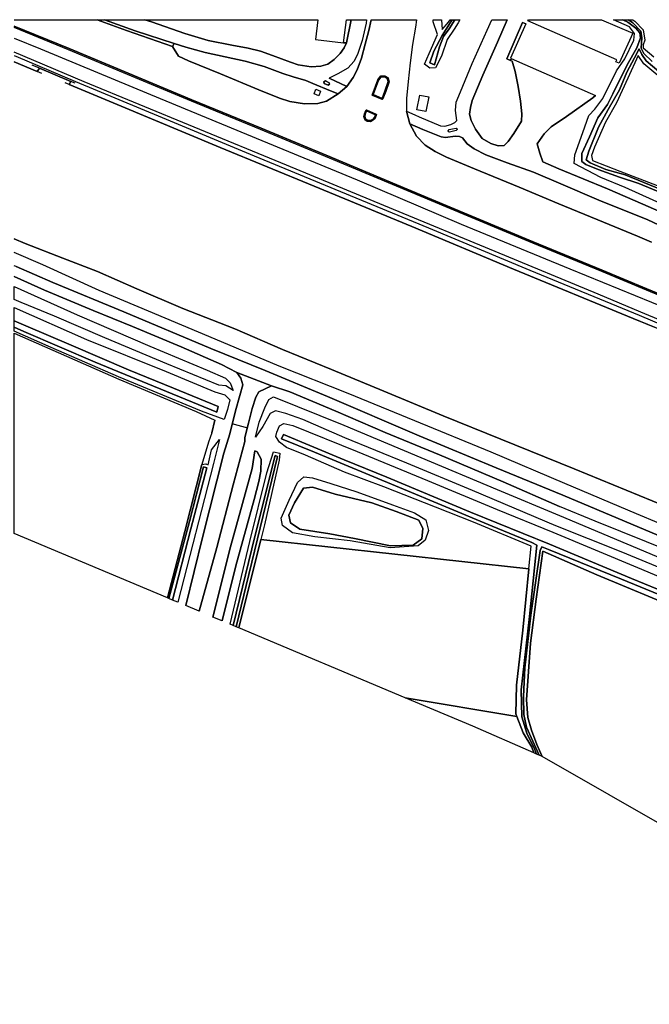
# Model space of a CAD drawing. Extents: x -26035517 to 31750492, y -9237385 to 8160032.
# Tile 207 of 256: x 18900342 to 19095953, y 3578213 to 3884030. Entities that reach past the tile are written whole.
import ezdxf

# ---------------------------------------------------------------- set-up
doc = ezdxf.new("R2010")
doc.units = 0
doc.layers.add('T-25', color=7, linetype='CONTINUOUS')

msp = doc.modelspace()

# ---------------------------------------------------------------- linework, layer by layer
at = {"layer": 'T-25', "color": 9}
for p, q in [((18898658, 3870890, 8852), (18905731, 3867957, 8573)), ((18905731, 3867957, 8573), (18906480, 3868942, 8573)), ((18906480, 3868942, 8573), (18911406, 3866858, 9463)), ((18911406, 3866858, 9463), (18916248, 3864871, 8573)), ((18916248, 3864871, 8573), (18915757, 3863851, 8573)), ((18915757, 3863851, 8573), (18930592, 3857715, 9133)), ((18930592, 3857715, 9133), (18962580, 3844365, 9073)), ((18962580, 3844365, 9073), (18991839, 3832339, 9053)), ((18991839, 3832339, 9053), (19022138, 3819768, 9067)), ((19022138, 3819768, 9067), (19053781, 3806570, 9007)), ((18902025, 3814478, 8620), (18898658, 3815920, 8604)), ((18913719, 3809990, 8597), (18902025, 3814478, 8620)), ((18924557, 3805781, 8647), (18913719, 3809990, 8597)), ((18936697, 3800454, 8670), (18924557, 3805781, 8647)), ((19053781, 3806570, 9007), (19090950, 3791196, 8997)), ((18950988, 3794285, 8710), (18936697, 3800454, 8670)), ((18967183, 3788018, 8630), (18950988, 3794285, 8710)), ((19090950, 3791196, 8997), (19113691, 3781898, 9073)), ((18981956, 3781604, 8587), (18967183, 3788018, 8630)), ((18997239, 3775424, 8600), (18981956, 3781604, 8587)), ((19013486, 3768603, 8663), (18997239, 3775424, 8600)), ((19031949, 3760954, 8620), (19013486, 3768603, 8663)), ((19049794, 3753752, 8663), (19031949, 3760954, 8620)), ((19072613, 3744504, 8610), (19049794, 3753752, 8663)), ((19100853, 3732973, 8630), (19072613, 3744504, 8610))]:
    msp.add_line(p, q, dxfattribs=at)
for points in [[(18898658, 3884030, 8379), (18904161, 3884030, 8376), (18911353, 3884030, 8297), (18912172, 3884030, 8297), (18921003, 3884030, 8219), (18924378, 3884030, 8237), (18933500, 3880691, 8247), (18947820, 3875702, 8267), (18949652, 3872752, 8243), (18952803, 3871301, 8243), (18962750, 3867176, 8250), (18974598, 3862288, 8227), (18981057, 3859641, 8217), (18984316, 3858629, 8227), (18988878, 3857944, 8237), (18992934, 3857991, 8257), (18995678, 3858752, 8277), (18999305, 3860967, 8197), (19001953, 3863329, 8200), (19003944, 3866119, 8190), (19005156, 3868471, 8200), (19006517, 3872069, 8190), (19007724, 3876478, 8103), (19008778, 3880630, 8110), (19009540, 3884030, 8085), (19010007, 3884030, 8161), (19013244, 3884030, 8150), (19016366, 3884030, 8222), (19020054, 3884030, 8247), (19023416, 3884030, 8120), (19023653, 3884030, 8110), (19023297, 3881695, 8127), (19022423, 3876373, 8117), (19021668, 3870642, 8023), (19021020, 3864863, 8023), (19020475, 3859589, 8017), (19020560, 3855568, 8047), (19021595, 3851659, 8020), (19023621, 3847881, 8020), (19026331, 3845040, 8047), (19029438, 3843052, 8060), (19032988, 3841322, 8057), (19041652, 3837706, 8033), (19055545, 3831964, 8067), (19067822, 3826882, 8117), (19081732, 3821130, 7937), (19092309, 3816835, 7887), (19096604, 3814900, 7870)], [(18999305, 3860967, 8197), (18995678, 3858752, 8277), (18992934, 3857991, 8257), (18988878, 3857944, 8237), (18984316, 3858629, 8227), (18981057, 3859641, 8217), (18974598, 3862288, 8227), (18962750, 3867176, 8250), (18952803, 3871301, 8243), (18949652, 3872752, 8243), (18947820, 3875702, 8267), (18933500, 3880691, 8247), (18924378, 3884030, 8237)], [(18926684, 3884030, 8290), (18936188, 3880558, 8310), (18948292, 3876606, 8323)], [(19003276, 3884030, 8012), (19001883, 3876808, 8187), (19001183, 3875250, 8010), (18999866, 3873553, 8013), (18997997, 3871629, 8053), (18996048, 3870255, 8117), (18993874, 3869601, 8130), (18990865, 3869371, 8150), (18986821, 3870057, 8167), (18984485, 3870860, 8167), (18978874, 3872890, 8170), (18975176, 3874241, 8140), (18971364, 3875155, 8107), (18966264, 3876136, 8070), (18958888, 3877604, 7987), (18951651, 3879732, 7983), (18941280, 3883322, 7997), (18939231, 3884030, 7998)], [(19008124, 3884030, 8016), (19007956, 3882960, 8027), (19006730, 3877534, 8073), (19005394, 3873484, 8110), (19004206, 3871141, 8110), (19002239, 3868969, 8087), (18999148, 3867168, 8097), (18996493, 3865857, 8140)], [(19009540, 3884030, 8085), (19008778, 3880630, 8110), (19007724, 3876478, 8103), (19006517, 3872069, 8190), (19005156, 3868471, 8200), (19003944, 3866119, 8190), (19001953, 3863329, 8200), (18996493, 3865857, 8140)], [(19023653, 3884030, 8110), (19023297, 3881695, 8127), (19022423, 3876373, 8117), (19021668, 3870642, 8023), (19021020, 3864863, 8023), (19020475, 3859589, 8017), (19020560, 3855568, 8047), (19023087, 3854485, 8062), (19024458, 3853897, 8070), (19031055, 3851055, 8070), (19032418, 3850985, 8037), (19034324, 3851446, 8063), (19035548, 3852138, 8063), (19036118, 3852726, 7970), (19035752, 3855877, 7957), (19035957, 3858372, 7903), (19037320, 3861602, 7823), (19040888, 3870378, 7757), (19045542, 3880801, 7703), (19047029, 3884030, 7697)], [(19103726, 3818023, 7463), (19095540, 3821835, 7443), (19080321, 3828027, 7473), (19068498, 3833002, 7550), (19059921, 3836622, 7533), (19051792, 3839571, 7627), (19045135, 3842020, 7767), (19041557, 3843899, 7900), (19039371, 3845424, 7927), (19037955, 3847355, 7973), (19036934, 3847705, 7973), (19035637, 3847804, 7973), (19032640, 3847453, 7983), (19031249, 3847615, 8030), (19025547, 3849972, 8027), (19021595, 3851659, 8020), (19020560, 3855568, 8047), (19023087, 3854485, 8062), (19024458, 3853897, 8070), (19031055, 3851055, 8070), (19032418, 3850985, 8037), (19034324, 3851446, 8063), (19035548, 3852138, 8063), (19036118, 3852726, 7970), (19035752, 3855877, 7957), (19035957, 3858372, 7903), (19037320, 3861602, 7823), (19040888, 3870378, 7757), (19045542, 3880801, 7703), (19047029, 3884030, 7697), (19049487, 3884030, 7700), (19051766, 3884030, 7655), (19048786, 3877062, 7687), (19044202, 3866763, 7797), (19040947, 3858887, 7843), (19040388, 3856796, 7877), (19040062, 3854653, 7913), (19040590, 3852765, 7913), (19041924, 3850048, 7800), (19044045, 3847175, 7747), (19046729, 3845627, 7720), (19049016, 3844824, 7670), (19050843, 3844998, 7620), (19052104, 3846215, 7547), (19053812, 3848711, 7487), (19056208, 3852545, 7520), (19056396, 3854827, 7520), (19055901, 3858683, 7550), (19055224, 3863272, 7577), (19054323, 3867976, 7797), (19053320, 3871101, 8017), (19052802, 3871355, 8017), (19053061, 3871948, 7980), (19079236, 3860496, 7940), (19078446, 3859771, 7940), (19070203, 3853928, 7593), (19065494, 3850785, 7503), (19063305, 3848576, 7487), (19061088, 3845492, 7473), (19061961, 3842566, 7507), (19062913, 3839930, 7503), (19067886, 3837733, 7503), (19082994, 3831518, 7473), (19093964, 3826733, 7447), (19104848, 3821973, 7407)], [(19057556, 3882767, 8017), (19056504, 3883128, 8017), (19051696, 3871896, 8017), (19052802, 3871355, 8017), (19053320, 3871101, 8017), (19054323, 3867976, 7797), (19055224, 3863272, 7577), (19055901, 3858683, 7550), (19056396, 3854827, 7520), (19056208, 3852545, 7520), (19053812, 3848711, 7487), (19052104, 3846215, 7547), (19050843, 3844998, 7620), (19049016, 3844824, 7670), (19046729, 3845627, 7720), (19044045, 3847175, 7747), (19041924, 3850048, 7800), (19040590, 3852765, 7913), (19040062, 3854653, 7913), (19040388, 3856796, 7877), (19040947, 3858887, 7843), (19044202, 3866763, 7797), (19048786, 3877062, 7687), (19051766, 3884030, 7655)], [(19105800, 3824004, 7357), (19088484, 3831916, 7340), (19080938, 3834994, 7383), (19072633, 3839360, 7427), (19072785, 3842072, 7443), (19075288, 3849004, 7470), (19077162, 3854303, 7593), (19079023, 3856211, 7723), (19081473, 3859576, 7790), (19085723, 3868150, 7767), (19088324, 3871836, 7817), (19091121, 3877677, 7870), (19091388, 3879696, 7930), (19089773, 3881781, 7933), (19084824, 3884030, 7946), (19087771, 3884030, 6699), (19089259, 3883306, 6690), (19091811, 3881400, 6580), (19092979, 3879923, 6487), (19093193, 3878443, 6430), (19092054, 3875314, 6430), (19089120, 3870015, 6480), (19084653, 3860985, 6450), (19082936, 3857706, 6410), (19079989, 3853503, 6403), (19077366, 3847635, 6460), (19074994, 3842431, 6563), (19074993, 3840001, 6527), (19076273, 3839100, 6487), (19080085, 3837456, 6443), (19086688, 3835111, 6423), (19092648, 3833125, 6397), (19102992, 3828893, 6430)], [(19102992, 3828893, 6430), (19092648, 3833125, 6397), (19086688, 3835111, 6423), (19080085, 3837456, 6443), (19076273, 3839100, 6487), (19074993, 3840001, 6527), (19074994, 3842431, 6563), (19077366, 3847635, 6460), (19079989, 3853503, 6403), (19082936, 3857706, 6410), (19084653, 3860985, 6450), (19089120, 3870015, 6480), (19092054, 3875314, 6430), (19093193, 3878443, 6430), (19092979, 3879923, 6487), (19091811, 3881400, 6580), (19089259, 3883306, 6690), (19087771, 3884030, 6699), (19089500, 3884030, 6777), (19090817, 3883095, 6740), (19093362, 3880494, 6553), (19093666, 3878379, 6323), (19093533, 3876829, 6190), (19093403, 3875153, 6213), (19094219, 3873534, 6290), (19096813, 3871019, 6223)], [(19096813, 3871019, 6223), (19094219, 3873534, 6290), (19093403, 3875153, 6213), (19093533, 3876829, 6190), (19093666, 3878379, 6323), (19093362, 3880494, 6553), (19090817, 3883095, 6740), (19089500, 3884030, 6777), (19090833, 3884030, 7293), (19091470, 3883589, 7257), (19094043, 3880840, 7110), (19094575, 3877665, 7037), (19094026, 3876261, 7080), (19094092, 3875256, 7023), (19097387, 3872484, 7047)], [(19095228, 3800457, 8047), (19081345, 3806246, 8010), (19059890, 3815072, 8030), (19032865, 3826346, 8077), (19017564, 3832702, 8120), (18995529, 3841915, 8193), (18975336, 3850290, 8230), (18953848, 3859182, 8233), (18934004, 3867413, 8190), (18915693, 3875053, 8220), (18898658, 3882071, 8214)], [(19113466, 3792881, 7903), (19095228, 3800457, 8047), (19081345, 3806246, 8010), (19059890, 3815072, 8030), (19032865, 3826346, 8077), (19017564, 3832702, 8120), (18995529, 3841915, 8193), (18975336, 3850290, 8230), (18953848, 3859182, 8233), (18934004, 3867413, 8190), (18915693, 3875053, 8220), (18898658, 3882071, 8214)], [(18898658, 3882071, 8214), (18915693, 3875053, 8220), (18934004, 3867413, 8190), (18953848, 3859182, 8233), (18975336, 3850290, 8230), (18995529, 3841915, 8193), (19017564, 3832702, 8120), (19032865, 3826346, 8077), (19059890, 3815072, 8030), (19081345, 3806246, 8010), (19095228, 3800457, 8047), (19113466, 3792881, 7903)], [(19095055, 3800042, 8047), (19081173, 3805830, 8010), (19059718, 3814656, 8030), (19032692, 3825931, 8077), (19017391, 3832287, 8120), (18995356, 3841500, 8193), (18975164, 3849874, 8230), (18953676, 3858766, 8233), (18933831, 3866998, 8190), (18915521, 3874637, 8220), (18898658, 3881584, 8214)], [(19113275, 3792419, 7903), (19095055, 3800042, 8047), (19081173, 3805830, 8010), (19059718, 3814656, 8030), (19032692, 3825931, 8077), (19017391, 3832287, 8120), (18995356, 3841500, 8193), (18975164, 3849874, 8230), (18953676, 3858766, 8233), (18933831, 3866998, 8190), (18915521, 3874637, 8220), (18898658, 3881584, 8214)], [(18898658, 3878336, 8260), (18906761, 3875027, 8273), (18940945, 3860751, 8247), (18975555, 3846484, 8160), (19005165, 3834263, 8043), (19037498, 3820534, 7993), (19071301, 3806653, 7943), (19101679, 3794213, 7917)], [(18947820, 3875702, 8267), (18948292, 3876606, 8323), (18951995, 3875476, 8250), (18957927, 3873876, 8130), (18964144, 3872535, 8097), (18970366, 3871149, 8073), (18976283, 3869515, 8067), (18982096, 3867359, 8107), (18985285, 3866309, 8180), (18989223, 3865102, 8237), (18991397, 3864243, 8273), (18996885, 3861970, 8220), (18999305, 3860967, 8197)], [(19001883, 3876808, 8187), (19000932, 3876817, 8057)], [(19107601, 3828025, 6443), (19088480, 3835808, 6443), (19082454, 3837548, 6423), (19077616, 3839590, 6403), (19076357, 3840551, 6410), (19077196, 3843242, 6410), (19080115, 3850602, 6410), (19083118, 3856099, 6407), (19086688, 3862197, 6373), (19088918, 3867735, 6290), (19091345, 3872186, 6223), (19092782, 3874952, 6200), (19093626, 3873206, 6180), (19094969, 3871301, 6157), (19098875, 3867961, 6147)], [(19098875, 3867961, 6147), (19094969, 3871301, 6157), (19093626, 3873206, 6180), (19092782, 3874952, 6200), (19091345, 3872186, 6223), (19088918, 3867735, 6290), (19086688, 3862197, 6373), (19083118, 3856099, 6407), (19080115, 3850602, 6410), (19077196, 3843242, 6410), (19076357, 3840551, 6410), (19077616, 3839590, 6403), (19082454, 3837548, 6423), (19088480, 3835808, 6443), (19107601, 3828025, 6443)], [(19111050, 3785805, 9897), (19093335, 3793231, 9823), (19080039, 3798762, 9947), (19048063, 3811998, 9930), (19016453, 3825081, 9887), (18983267, 3838881, 9843), (18954559, 3850687, 9877), (18920382, 3864699, 9957), (18898658, 3873910, 9921)], [(18898658, 3872876, 9928), (18901818, 3871566, 9933), (18917659, 3864859, 9980), (18944580, 3853651, 9947), (18973157, 3841778, 9913), (19000049, 3830676, 9987), (19027368, 3819374, 10027), (19058814, 3806279, 9890), (19092764, 3792257, 9830), (19111500, 3784275, 9943)], [(19053061, 3871948, 7980), (19052802, 3871355, 8017)], [(19098637, 3866722, 6873), (19094291, 3870351, 6883), (19092522, 3872885, 6847), (19089262, 3865896, 6790), (19085759, 3858244, 6803), (19082306, 3852158, 6727), (19078900, 3844449, 6720), (19077945, 3841810, 6700), (19078310, 3840258, 6687), (19086763, 3837029, 6723), (19108628, 3828594, 6773)], [(18907227, 3867337, 9000), (18905731, 3867957, 8573), (18898658, 3870890, 8852)], [(19113691, 3781898, 9073), (19090950, 3791196, 8997), (19053781, 3806570, 9007), (19022138, 3819768, 9067), (18991839, 3832339, 9053), (18962580, 3844365, 9073), (18930592, 3857715, 9133), (18915757, 3863851, 8573), (18916248, 3864871, 8573), (18911406, 3866858, 9463), (18906480, 3868942, 8573), (18905731, 3867957, 8573), (18898658, 3870890, 8852)], [(18917530, 3864345, 9463), (18916248, 3864871, 8573), (18911406, 3866858, 9463), (18906480, 3868942, 8573), (18904264, 3869879, 9477)], [(19014072, 3861750, 8217), (19013214, 3859497, 8217), (19013062, 3859339, 8217), (19012842, 3859339, 8217), (19009834, 3860622, 8197), (19011564, 3865360, 8197), (19012392, 3866498, 8163), (19013932, 3866534, 8163), (19014772, 3865940, 8180), (19015128, 3864778, 8210), (19014072, 3861750, 8217)], [(19090950, 3791196, 8997), (19053781, 3806570, 9007), (19022138, 3819768, 9067), (18991839, 3832339, 9053), (18962580, 3844365, 9073), (18930592, 3857715, 9133), (18915757, 3863851, 8573), (18914422, 3864403, 9047)], [(18994800, 3864767, 8403), (18995319, 3864998, 8403), (18996538, 3864420, 8320), (18996588, 3863988, 8320), (18996167, 3863665, 8330), (18994913, 3864226, 8340), (18994800, 3864767, 8403)], [(18992356, 3862415, 8110), (18993821, 3861801, 8110), (18993244, 3860424, 8110), (18991779, 3861038, 8123), (18992356, 3862415, 8110)], [(19027491, 3860066, 7967), (19026556, 3855480, 7967), (19023750, 3856053, 7980), (19024686, 3860639, 7980), (19027491, 3860066, 7967)], [(19104848, 3821973, 7407), (19093964, 3826733, 7447), (19082994, 3831518, 7473), (19067886, 3837733, 7503), (19062913, 3839930, 7503), (19061961, 3842566, 7507), (19061088, 3845492, 7473), (19063305, 3848576, 7487), (19065494, 3850785, 7503), (19070203, 3853928, 7593), (19078446, 3859771, 7940), (19079236, 3860496, 7940)], [(19008247, 3852561, 8290), (19007576, 3853060, 8290), (19007271, 3853914, 8287), (19007459, 3854776, 8287), (19007832, 3855790, 8287), (19007965, 3855929, 8287), (19008158, 3855927, 8287), (19011145, 3854591, 8267), (19010732, 3853486, 8243), (19010152, 3852877, 8250), (19009281, 3852427, 8250), (19008247, 3852561, 8290)], [(19096604, 3814900, 7870), (19092309, 3816835, 7887), (19081732, 3821130, 7937), (19067822, 3826882, 8117), (19055545, 3831964, 8067), (19041652, 3837706, 8033), (19032988, 3841322, 8057), (19029438, 3843052, 8060), (19026331, 3845040, 8047), (19023621, 3847881, 8020), (19021595, 3851659, 8020), (19025547, 3849972, 8027), (19031249, 3847615, 8030), (19032640, 3847453, 7983), (19035637, 3847804, 7973), (19036934, 3847705, 7973), (19037955, 3847355, 7973), (19039371, 3845424, 7927), (19041557, 3843899, 7900), (19045135, 3842020, 7767), (19051792, 3839571, 7627), (19059921, 3836622, 7533), (19068498, 3833002, 7550), (19080321, 3828027, 7473), (19095540, 3821835, 7443), (19103726, 3818023, 7463)], [(19033732, 3849912, 8130), (19034818, 3850123, 8153), (19035900, 3850371, 8153), (19036246, 3850182, 8153), (19036285, 3849906, 8153), (19035965, 3849589, 8113), (19033902, 3849064, 8113), (19033605, 3849196, 8113), (19033459, 3849497, 8113), (19033732, 3849912, 8130)], [(18898658, 3815920, 8604), (18902025, 3814478, 8620), (18913719, 3809990, 8597), (18924557, 3805781, 8647), (18936697, 3800454, 8670), (18950988, 3794285, 8710), (18967183, 3788018, 8630), (18981956, 3781604, 8587), (18997239, 3775424, 8600), (19013486, 3768603, 8663), (19031949, 3760954, 8620), (19049794, 3753752, 8663), (19072613, 3744504, 8610), (19100853, 3732973, 8630)], [(19112767, 3721902, 10093), (19091986, 3730518, 10010), (19069664, 3739969, 10020), (19046832, 3749703, 9990), (19023106, 3759415, 9933), (19002434, 3767885, 10063), (18980968, 3776397, 10080), (18961103, 3784757, 10037), (18940357, 3793455, 10033), (18925006, 3799950, 10047), (18907543, 3807858, 10047), (18898658, 3811719, 10053)], [(19069096, 3736350, 10140), (19048395, 3744820, 10173), (19024442, 3754824, 10123), (18996008, 3766995, 10140), (18976578, 3775070, 10160), (18959751, 3781920, 10173), (18932738, 3793247, 10123), (18910593, 3802389, 10153), (18899203, 3807328, 10163), (18898658, 3807583, 10164)], [(18899203, 3807328, 10163), (18910593, 3802389, 10153), (18932738, 3793247, 10123), (18959751, 3781920, 10173), (18976578, 3775070, 10160), (18996008, 3766995, 10140), (19024442, 3754824, 10123), (19048395, 3744820, 10173), (19069096, 3736350, 10140), (19098813, 3723867, 10160)], [(18898658, 3804291, 10254), (18908084, 3800002, 10280), (18923145, 3793715, 10217), (18935434, 3788763, 10150), (18950546, 3782425, 10137), (18963042, 3776956, 10137), (18967765, 3774478, 10037)], [(19103047, 3718684, 10110), (19079172, 3728268, 10153), (19068054, 3732878, 10173), (19050562, 3740442, 10170), (19030735, 3748859, 10177), (19013921, 3755864, 10143), (18998527, 3762445, 10120), (18984230, 3768421, 10223), (18978580, 3770313, 10050), (18967765, 3774478, 10037), (18963042, 3776956, 10137), (18950546, 3782425, 10137), (18935434, 3788763, 10150), (18923145, 3793715, 10217), (18908084, 3800002, 10280), (18898658, 3804291, 10254)], [(19449283, 3644319, 8427), (19440352, 3649355, 8377), (19430717, 3654643, 8313), (19419265, 3660814, 8280), (19409590, 3665931, 8250), (19399520, 3671120, 8217), (19387807, 3676892, 8217), (19376681, 3682171, 8190), (19359641, 3689892, 8150), (19350642, 3693781, 8143), (19337828, 3699190, 8103), (19321706, 3705870, 8097), (19302802, 3713743, 8077), (19284485, 3721378, 8047), (19265615, 3729197, 8020), (19246601, 3737063, 7990), (19227277, 3745130, 8010), (19207181, 3753431, 7967), (19186518, 3762062, 7950), (19166901, 3770187, 7927), (19149179, 3777538, 7913), (19129835, 3785584, 7903), (19113275, 3792419, 7903), (19095055, 3800042, 8047)], [(19449529, 3644755, 8427), (19440595, 3649792, 8377), (19430956, 3655082, 8313), (19419500, 3661255, 8280), (19409821, 3666374, 8250), (19399745, 3671567, 8217), (19388025, 3677342, 8217), (19376891, 3682625, 8190), (19359843, 3690349, 8150), (19350838, 3694241, 8143), (19338021, 3699651, 8103), (19321898, 3706332, 8097), (19302994, 3714205, 8077), (19284677, 3721840, 8047), (19265806, 3729659, 8020), (19246793, 3737525, 7990), (19227469, 3745592, 8010), (19207373, 3753893, 7967), (19186710, 3762524, 7950), (19167092, 3770649, 7927), (19149371, 3778000, 7913), (19130026, 3786046, 7903), (19113466, 3792881, 7903), (19095228, 3800457, 8047)], [(19359263, 3678624, 16496), (19347621, 3684083, 9030), (19335354, 3689602, 9063), (19321969, 3695456, 9110), (19308258, 3701156, 9100), (19292168, 3707800, 9107), (19276209, 3714374, 9110), (19261379, 3720592, 9117), (19245625, 3727234, 9143), (19226586, 3735095, 9150), (19210277, 3741821, 9140), (19195190, 3748111, 9187), (19179856, 3754362, 9160), (19165862, 3760183, 9120), (19150469, 3766596, 9087), (19132818, 3773904, 9127), (19113691, 3781898, 9073), (19090950, 3791196, 8997)], [(18956122, 3700275, 7293), (18961562, 3720074, 7293), (18966667, 3739600, 7423), (18970330, 3753041, 7547), (18970272, 3754277, 7670), (18971424, 3758670, 8120), (18972575, 3763297, 8843), (18973725, 3766802, 9433), (18974618, 3768485, 9717), (18978580, 3770313, 10050), (18967765, 3774478, 10037), (18969011, 3772686, 9840), (18969662, 3770669, 9660), (18968686, 3767293, 9127), (18967363, 3762543, 8463), (18965651, 3755386, 7553), (18963780, 3749439, 7503), (18957153, 3723155, 7453), (18951934, 3702033, 7407)], [(18978580, 3770313, 10050), (18984230, 3768421, 10223), (18998527, 3762445, 10120), (19013921, 3755864, 10143), (19030735, 3748859, 10177), (19050562, 3740442, 10170), (19068054, 3732878, 10173)], [(19117006, 3706418, 8470), (19087246, 3718727, 8530), (19066939, 3726859, 8497), (19041012, 3737805, 8490), (19041012, 3737805, 8490), (19020665, 3746275, 8570), (19001406, 3754203, 8550), (18988324, 3759883, 8490), (18982990, 3761750, 8347), (18979790, 3762584, 8307), (18978169, 3761684, 8213), (18975903, 3757668, 7797), (18973607, 3754357, 7723), (18974784, 3759057, 8080), (18976490, 3763494, 8827), (18977737, 3766067, 9670), (18979150, 3766851, 10123), (19001057, 3758042, 10120), (19024948, 3748072, 10110), (19048725, 3738100, 10107), (19068008, 3730078, 10223), (19109872, 3712397, 10103)], [(18960056, 3755721, 6930), (18961018, 3759647, 7240)], [(18971221, 3757145, 7927), (18966323, 3758546, 7897)], [(19110656, 3702171, 5960), (19090373, 3710506, 5973), (19064970, 3721131, 5823), (19040413, 3731073, 5887), (19014437, 3741965, 5927), (19001130, 3747336, 5980), (18982282, 3755216, 6020), (18981657, 3753893, 6020), (18991903, 3749685, 5987), (19018355, 3738748, 5947), (19047129, 3726741, 5990), (19059477, 3721691, 5903), (19060957, 3720782, 5833), (19058745, 3698625, 5890), (19056177, 3675935, 5927), (19056355, 3667536, 5893), (19057899, 3662384, 5893), (19060275, 3657601, 6107), (19060857, 3655954, 6107), (19060125, 3656275, 6887), (19059436, 3658035, 6927), (19056738, 3662523, 6857), (19054788, 3667578, 6871), (19054445, 3668469, 6873), (19054653, 3677359, 6873), (19056669, 3694392, 6707), (19058554, 3713496, 6656), (19058554, 3713496, 6656), (19059241, 3720465, 6637), (19041317, 3727958, 6760), (19029539, 3732587, 6947), (19013495, 3738889, 6930), (19001292, 3743451, 7360), (18989168, 3748800, 7293), (18983259, 3751182, 7130), (18981097, 3752762, 7330), (18979972, 3754585, 7560), (18980211, 3755948, 7797), (18981069, 3757846, 7980), (18982364, 3758598, 8207), (18985219, 3757977, 8367), (19005178, 3749923, 8397), (19027020, 3740865, 8307), (19048722, 3731907, 8300), (19065959, 3724839, 8327), (19092242, 3713841, 8380), (19114421, 3704580, 8400)], [(19104748, 3703137, 6003), (19087361, 3710211, 5983), (19064681, 3719465, 6000), (19062584, 3720275, 5950), (19062044, 3719186, 5913), (19059169, 3699088, 5960), (19057330, 3682747, 5980), (19056866, 3673770, 6000), (19056968, 3668214, 6020), (19057791, 3664294, 6070), (19061734, 3655571, 6107), (19060857, 3655954, 6107), (19060275, 3657601, 6107), (19060275, 3657601, 6107), (19057899, 3662384, 5893), (19056355, 3667536, 5893), (19056177, 3675935, 5927), (19058745, 3698625, 5890), (19060957, 3720782, 5833), (19059477, 3721691, 5903), (19047129, 3726741, 5990), (19018355, 3738748, 5947), (18991903, 3749685, 5987), (18981657, 3753893, 6020), (18982282, 3755216, 6020), (19001130, 3747336, 5980), (19014437, 3741965, 5927), (19040413, 3731073, 5887), (19064970, 3721131, 5823), (19090373, 3710506, 5973), (19110656, 3702171, 5960)], [(18963270, 3697274, 7053), (18967456, 3714437, 7070), (18973149, 3734953, 7127), (18974629, 3740573, 7133), (18975219, 3743851, 7207), (18975389, 3747517, 7280), (18974151, 3749852, 7310), (18973390, 3750169, 7310), (18972555, 3744677, 7320), (18969569, 3733713, 7247), (18965800, 3720261, 7137), (18960356, 3698497, 7133)], [(19424705, 3578213, 10187), (19415246, 3583665, 10160), (19402436, 3590917, 10127), (19390167, 3597833, 10137), (19377711, 3604688, 10103), (19364346, 3611754, 10090), (19354295, 3616898, 10087), (19333699, 3626178, 10083), (19324101, 3630222, 10210), (19312544, 3634986, 10200), (19295787, 3642085, 10190), (19279595, 3648599, 10183), (19265355, 3654443, 10177), (19247086, 3662114, 10180), (19226968, 3670454, 10170), (19205782, 3679224, 10167), (19185481, 3687777, 10150), (19166541, 3695702, 10167), (19144626, 3704679, 10170), (19123209, 3713707, 10213), (19098813, 3723867, 10160), (19069096, 3736350, 10140)], [(19103047, 3718684, 10110), (19079172, 3728268, 10153), (19068054, 3732878, 10173)], [(19058554, 3713496, 6656), (18975260, 3722612, 6929)], [(19106082, 3700606, 6920), (19079624, 3711624, 6903), (19062859, 3718959, 6593), (19060795, 3704011, 6690), (19059032, 3690389, 6710), (19057767, 3672816, 6803), (19058242, 3667337, 6873), (19059365, 3663385, 6923), (19060967, 3658936, 6897), (19062654, 3655168, 6883), (19061734, 3655571, 6107), (19057791, 3664294, 6070), (19056968, 3668214, 6020), (19056866, 3673770, 6000), (19057330, 3682747, 5980), (19059169, 3699088, 5960), (19062044, 3719186, 5913), (19062584, 3720275, 5950), (19064681, 3719465, 6000), (19087361, 3710211, 5983), (19104748, 3703137, 6003)], [(19054788, 3667578, 6871), (19020150, 3673398, 6240)]]:
    msp.add_polyline3d(points, dxfattribs=at)
for points in [[(18948292, 3876606, 8323), (18947820, 3875702, 8267), (18933500, 3880691, 8247), (18924378, 3884030, 8237), (18926684, 3884030, 8290), (18936188, 3880558, 8310), (18948292, 3876606, 8323)], [(18926684, 3884030, 8290), (18932956, 3884030, 8197), (18939231, 3884030, 7998), (18941280, 3883322, 7997), (18951651, 3879732, 7983), (18958888, 3877604, 7987), (18966264, 3876136, 8070), (18971364, 3875155, 8107), (18975176, 3874241, 8140), (18978874, 3872890, 8170), (18984485, 3870860, 8167), (18986821, 3870057, 8167), (18990865, 3869371, 8150), (18993874, 3869601, 8130), (18996048, 3870255, 8117), (18997997, 3871629, 8053), (18999866, 3873553, 8013), (19001183, 3875250, 8010), (19001883, 3876808, 8187), (19003276, 3884030, 8012), (19005678, 3884030, 8014), (19008124, 3884030, 8016), (19007956, 3882960, 8027), (19006730, 3877534, 8073), (19005394, 3873484, 8110), (19004206, 3871141, 8110), (19002239, 3868969, 8087), (18999148, 3867168, 8097), (18996493, 3865857, 8140), (19001953, 3863329, 8200), (18999305, 3860967, 8197), (18996885, 3861970, 8220), (18991397, 3864243, 8273), (18989223, 3865102, 8237), (18985285, 3866309, 8180), (18982096, 3867359, 8107), (18976283, 3869515, 8067), (18970366, 3871149, 8073), (18964144, 3872535, 8097), (18957927, 3873876, 8130), (18951995, 3875476, 8250), (18948292, 3876606, 8323), (18936188, 3880558, 8310), (18926684, 3884030, 8290)], [(18939231, 3884030, 7998), (18993014, 3884030, 11162), (18992243, 3877911, 11153), (19000932, 3876817, 8057), (19001883, 3876808, 8187), (19001183, 3875250, 8010), (18999866, 3873553, 8013), (18997997, 3871629, 8053), (18996048, 3870255, 8117), (18993874, 3869601, 8130), (18990865, 3869371, 8150), (18986821, 3870057, 8167), (18984485, 3870860, 8167), (18978874, 3872890, 8170), (18975176, 3874241, 8140), (18971364, 3875155, 8107), (18966264, 3876136, 8070), (18958888, 3877604, 7987), (18951651, 3879732, 7983), (18941280, 3883322, 7997), (18939231, 3884030, 7998)], [(19001883, 3876808, 8187), (19000932, 3876817, 8057), (19001841, 3884030, 8018), (19003276, 3884030, 8012), (19001883, 3876808, 8187)], [(19037077, 3884030, 7215), (19036562, 3883089, 7220), (19035304, 3881133, 7460), (19033168, 3877842, 7537), (19031396, 3872709, 7590), (19029529, 3869113, 7667), (19027746, 3868944, 7730), (19026152, 3870224, 7783), (19027580, 3873546, 7757), (19030134, 3879421, 7657), (19028816, 3883391, 7710), (19028829, 3884030, 7711), (19031342, 3884030, 7253), (19031343, 3884014, 7253), (19031585, 3880950, 7207), (19033548, 3883289, 7130), (19034074, 3884030, 7105), (19034735, 3884030, 6827), (19034075, 3883060, 6827), (19031580, 3879138, 6813), (19029039, 3874299, 6760), (19027772, 3870618, 6740), (19029209, 3870035, 6740), (19030790, 3875560, 6717), (19031991, 3878833, 6697), (19033774, 3881174, 6680), (19035572, 3884030, 6660), (19037077, 3884030, 7215)], [(19029039, 3874299, 6760), (19031580, 3879138, 6813), (19034075, 3883060, 6827), (19034735, 3884030, 6827), (19035572, 3884030, 6660), (19033774, 3881174, 6680), (19031991, 3878833, 6697), (19030790, 3875560, 6717), (19029209, 3870035, 6740), (19027772, 3870618, 6740), (19029039, 3874299, 6760)], [(19081146, 3884030, 7902), (19090813, 3879811, 7913), (19086578, 3870542, 7977), (19085588, 3870928, 7977), (19085873, 3871578, 11300), (19058218, 3883677, 7877), (19058369, 3884030, 7877), (19081146, 3884030, 7902)], [(19052802, 3871355, 8017), (19051696, 3871896, 8017), (19056504, 3883128, 8017), (19057556, 3882767, 8017), (19052861, 3872035, 11213), (19053061, 3871948, 7980), (19052802, 3871355, 8017)], [(19014072, 3861750, 8217), (19015128, 3864778, 8210), (19014772, 3865940, 8180), (19013932, 3866534, 8163), (19012392, 3866498, 8163), (19011564, 3865360, 8197), (19009834, 3860622, 8197), (19012842, 3859339, 8217), (19013062, 3859339, 8217), (19013214, 3859497, 8217), (19014072, 3861750, 8217)], [(19009834, 3860622, 8197), (19011564, 3865360, 8197), (19012392, 3866498, 8163), (19013932, 3866534, 8163), (19014772, 3865940, 8180), (19015128, 3864778, 8210), (19014072, 3861750, 8217), (19013214, 3859497, 8217), (19013062, 3859339, 8217), (19012842, 3859339, 8217), (19009834, 3860622, 8197)], [(19010188, 3860775, 8397), (19011814, 3865227, 8397), (19012537, 3866221, 8363), (19013846, 3866252, 8363), (19014532, 3865767, 8380), (19014833, 3864784, 8410), (19013810, 3861850, 8417), (19012952, 3859597, 8417), (19010188, 3860775, 8397)], [(19010188, 3860775, 8397), (19012952, 3859597, 8417), (19013810, 3861850, 8417), (19014833, 3864784, 8410), (19014532, 3865767, 8380), (19013846, 3866252, 8363), (19012537, 3866221, 8363), (19011814, 3865227, 8397), (19010188, 3860775, 8397)], [(18996167, 3863665, 8330), (18994913, 3864226, 8340), (18994800, 3864767, 8403), (18995319, 3864998, 8403), (18996538, 3864420, 8320), (18996588, 3863988, 8320), (18996167, 3863665, 8330)], [(18996167, 3863665, 8330), (18996588, 3863988, 8320), (18996538, 3864420, 8320), (18995319, 3864998, 8403), (18994800, 3864767, 8403), (18994913, 3864226, 8340), (18996167, 3863665, 8330)], [(18993244, 3860424, 8110), (18991779, 3861038, 8123), (18992356, 3862415, 8110), (18993821, 3861801, 8110), (18993244, 3860424, 8110)], [(19023750, 3856053, 7980), (19024686, 3860639, 7980), (19027491, 3860066, 7967), (19026556, 3855480, 7967), (19023750, 3856053, 7980)], [(19008247, 3852561, 8290), (19009281, 3852427, 8250), (19010152, 3852877, 8250), (19010732, 3853486, 8243), (19011145, 3854591, 8267), (19008158, 3855927, 8287), (19007965, 3855929, 8287), (19007832, 3855790, 8287), (19007459, 3854776, 8287), (19007271, 3853914, 8287), (19007576, 3853060, 8290), (19008247, 3852561, 8290)], [(19007271, 3853914, 8287), (19007459, 3854776, 8287), (19007832, 3855790, 8287), (19007965, 3855929, 8287), (19008158, 3855927, 8287), (19011145, 3854591, 8267), (19010732, 3853486, 8243), (19010152, 3852877, 8250), (19009281, 3852427, 8250), (19008247, 3852561, 8290), (19007576, 3853060, 8290), (19007271, 3853914, 8287)], [(19008059, 3855706, 8487), (19010839, 3854463, 8467), (19010523, 3853617, 8443), (19010005, 3853073, 8450), (19009230, 3852673, 8450), (19008391, 3852755, 8490), (19007779, 3853210, 8490), (19007522, 3853930, 8487), (19007692, 3854708, 8487), (19008059, 3855706, 8487)], [(19008059, 3855706, 8487), (19007692, 3854708, 8487), (19007522, 3853930, 8487), (19007779, 3853210, 8490), (19008391, 3852755, 8490), (19009230, 3852673, 8450), (19010005, 3853073, 8450), (19010523, 3853617, 8443), (19010839, 3854463, 8467), (19008059, 3855706, 8487)], [(19033902, 3849064, 8113), (19033605, 3849196, 8113), (19033459, 3849497, 8113), (19033732, 3849912, 8130), (19034818, 3850123, 8153), (19035900, 3850371, 8153), (19036246, 3850182, 8153), (19036285, 3849906, 8153), (19035965, 3849589, 8113), (19033902, 3849064, 8113)], [(18898658, 3797166, 8420), (18898658, 3801144, 10152), (18918183, 3792396, 10133), (18940765, 3782617, 10057), (18958634, 3775166, 10053), (18964298, 3772716, 9980), (18965769, 3771250, 9773), (18966680, 3768856, 9163), (18964388, 3770271, 9070), (18962255, 3770497, 8570), (18946016, 3777153, 8440), (18926759, 3785265, 8447), (18911132, 3791972, 8427), (18900822, 3796175, 8417), (18898658, 3797166, 8420)], [(18898658, 3790477, 5805), (18898658, 3794636, 8242), (18921142, 3784710, 8250), (18945898, 3774740, 8280), (18960982, 3768490, 8257), (18964033, 3767479, 8680), (18965667, 3765936, 8573), (18964866, 3763008, 8260), (18963838, 3759860, 7597), (18956807, 3762413, 6743), (18931054, 3773086, 6683), (18910109, 3782197, 6607), (18898658, 3787255, 6621), (18898658, 3788557, 5785), (18901662, 3787219, 5787), (18923744, 3777628, 5757), (18940114, 3770925, 5833), (18961562, 3762080, 5763), (18961977, 3763890, 5790), (18948167, 3769546, 5790), (18934187, 3775252, 5797), (18916333, 3782940, 5847), (18902207, 3788918, 5803), (18898658, 3790477, 5805)], [(18898658, 3788557, 5785), (18898658, 3790477, 5805), (18902207, 3788918, 5803), (18916333, 3782940, 5847), (18934187, 3775252, 5797), (18948167, 3769546, 5790), (18961977, 3763890, 5790), (18961562, 3762080, 5763), (18940114, 3770925, 5833), (18923744, 3777628, 5757), (18901662, 3787219, 5787), (18898658, 3788557, 5785)], [(18898658, 3724396, 6608), (18898658, 3786718, 6710), (18901239, 3785526, 6720), (18931131, 3772406, 6710), (18955197, 3762302, 6900), (18961018, 3759647, 7240), (18960056, 3755721, 6930), (18958966, 3752794, 6930), (18956906, 3745893, 6517), (18951677, 3725069, 6597), (18946213, 3704434, 6403), (18898658, 3724396, 6608)], [(18956122, 3700275, 7293), (18951934, 3702033, 7407), (18957153, 3723155, 7453), (18963780, 3749439, 7503), (18965651, 3755386, 7553), (18967363, 3762543, 8463), (18968686, 3767293, 9127), (18969662, 3770669, 9660), (18969011, 3772686, 9840), (18967765, 3774478, 10037), (18978580, 3770313, 10050), (18974618, 3768485, 9717), (18973725, 3766802, 9433), (18972575, 3763297, 8843), (18971424, 3758670, 8120), (18970272, 3754277, 7670), (18970330, 3753041, 7547), (18966667, 3739600, 7423), (18961562, 3720074, 7293), (18956122, 3700275, 7293)], [(18958950, 3745822, 6517), (18959981, 3750401, 6627), (18962380, 3753596, 7243), (18960565, 3746183, 7170), (18949464, 3703097, 7197), (18947790, 3703772, 5927), (18953547, 3725851, 5947), (18958507, 3744848, 5953), (18957475, 3745111, 6010), (18953128, 3728199, 6010), (18946629, 3704260, 6057), (18946213, 3704434, 6403), (18951677, 3725069, 6597), (18956906, 3745893, 6517), (18958187, 3746104, 6517), (18958950, 3745822, 6517)], [(18963270, 3697274, 7053), (18960356, 3698497, 7133), (18965800, 3720261, 7137), (18969569, 3733713, 7247), (18972555, 3744677, 7320), (18973390, 3750169, 7310), (18974151, 3749852, 7310), (18975389, 3747517, 7280), (18975219, 3743851, 7207), (18974629, 3740573, 7133), (18973149, 3734953, 7127), (18967456, 3714437, 7070), (18963270, 3697274, 7053)], [(18965724, 3696244, 6900), (18971874, 3721972, 6963), (18977156, 3743305, 7077), (18979233, 3749806, 7073), (18981171, 3749401, 7063), (18980992, 3747244, 7083), (18976394, 3727139, 6947), (18975260, 3722612, 6929), (18968396, 3695123, 6820), (18967632, 3695443, 6083), (18971555, 3711730, 6133), (18980476, 3748398, 6190), (18979673, 3748687, 6190), (18973404, 3723504, 6107), (18966640, 3695860, 6140), (18965724, 3696244, 6900)], [(18967632, 3695443, 6083), (18966640, 3695860, 6140), (18973404, 3723504, 6107), (18979673, 3748687, 6190), (18980476, 3748398, 6190), (18971555, 3711730, 6133), (18967632, 3695443, 6083)], [(18947790, 3703772, 5927), (18946629, 3704260, 6057), (18953128, 3728199, 6010), (18957475, 3745111, 6010), (18958507, 3744848, 5953), (18953547, 3725851, 5947), (18947790, 3703772, 5927)], [(18982027, 3726979, 7037), (18981526, 3729165, 7133), (18984079, 3734764, 7097), (18986636, 3740274, 7050), (18988584, 3742020, 7033), (18991287, 3741782, 7060), (18997013, 3739945, 7043), (19005053, 3737390, 6927), (19016125, 3733348, 6737), (19022955, 3730907, 6713), (19026474, 3728706, 6693), (19027311, 3725425, 6613), (19026332, 3722327, 6680), (19024190, 3720611, 6760), (19015429, 3719996, 6873), (19002996, 3722133, 6960), (18992079, 3723362, 6960), (18985123, 3724637, 6960), (18982027, 3726979, 7037)], [(18985771, 3733991, 6397), (18983962, 3730094, 6327), (18984447, 3727725, 6350), (18987369, 3725747, 6393), (18996726, 3724298, 6437), (19004410, 3722920, 6360), (19015501, 3720580, 6313), (19022596, 3720789, 6300), (19025318, 3722738, 6300), (19025569, 3726028, 6323), (19024317, 3728542, 6327), (19017275, 3731261, 6390), (19009705, 3733998, 6370), (18998318, 3736696, 6370), (18991312, 3738854, 6397), (18988566, 3738571, 6397), (18985771, 3733991, 6397)], [(18985771, 3733991, 6397), (18988566, 3738571, 6397), (18991312, 3738854, 6397), (18998318, 3736696, 6370), (19009705, 3733998, 6370), (19017275, 3731261, 6390), (19024317, 3728542, 6327), (19025569, 3726028, 6323), (19025318, 3722738, 6300), (19022596, 3720789, 6300), (19015501, 3720580, 6313), (19004410, 3722920, 6360), (18996726, 3724298, 6437), (18987369, 3725747, 6393), (18984447, 3727725, 6350), (18983962, 3730094, 6327), (18985771, 3733991, 6397)], [(19020150, 3673398, 6240), (18968396, 3695123, 6820), (18975260, 3722612, 6929), (19058554, 3713496, 6656), (19056669, 3694392, 6707), (19054653, 3677359, 6873), (19054445, 3668469, 6873), (19054788, 3667578, 6871), (19020150, 3673398, 6240)], [(19062654, 3655168, 6883), (19060967, 3658936, 6897), (19059365, 3663385, 6923), (19058242, 3667337, 6873), (19057767, 3672816, 6803), (19059032, 3690389, 6710), (19060795, 3704011, 6690), (19062859, 3718959, 6593), (19079624, 3711624, 6903), (19106082, 3700606, 6920), (19145070, 3685285, 6980), (19155537, 3680969, 6770), (19155765, 3680866, 6771), (19169837, 3674542, 6830), (19199331, 3662391, 6763), (19188329, 3650082, 6847), (19170604, 3631474, 6717), (19146627, 3607113, 6597), (19062654, 3655168, 6883)], [(19020150, 3673398, 6240), (19054788, 3667578, 6871), (19056738, 3662523, 6857), (19059436, 3658035, 6927), (19060125, 3656275, 6887), (19041109, 3664600, 6850), (19020150, 3673398, 6240)]]:
    msp.add_polyline3d(points, close=True, dxfattribs=at)

doc.saveas('drawing.dxf')
